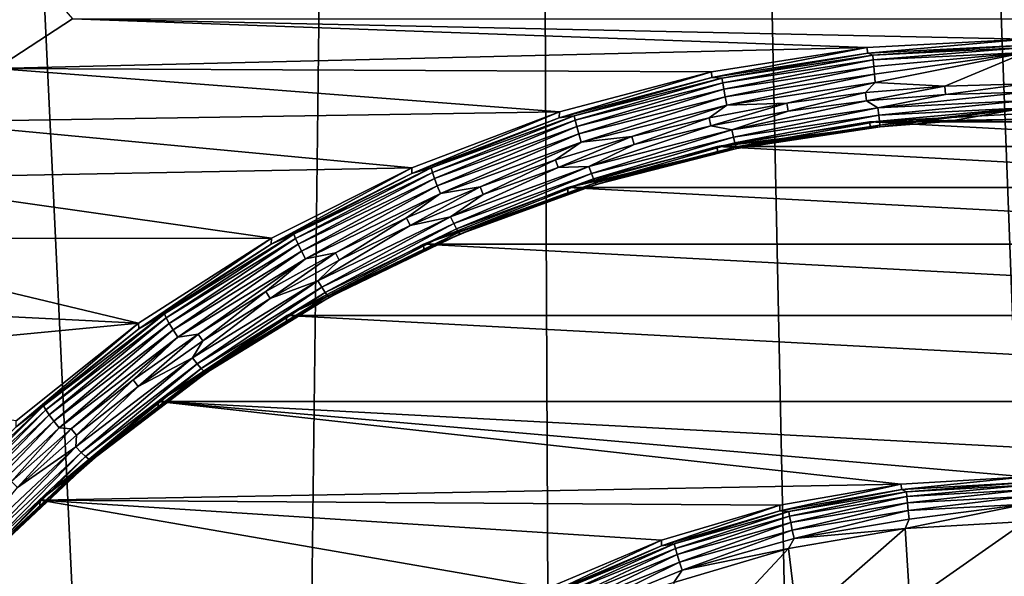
# Model space of a CAD drawing. Header units: metres. Extents: x -150 to 146, y -127 to 82.
# Tile 102 of 256: x -6 to -0.13, y -101.68 to -98.36. Entities that reach past the tile are written whole.
import ezdxf

# ---------------------------------------------------------------- set-up
doc = ezdxf.new("R2010")
doc.units = ezdxf.units.M
doc.layers.add('solid_ELLA_AP_WANNE_SW0001', color=7, linetype='CONTINUOUS')

msp = doc.modelspace()

# ---------------------------------------------------------------- linework, layer by layer
at = {"layer": 'solid_ELLA_AP_WANNE_SW0001'}
for points in [[(-4.56158, -125.847031, 10.967083), (-3.202313, -18.13368, 14.148131), (-9.597679, -18.242001, 14.008192)], [(-2.747187, -126.158188, 10.980032), (-3.202313, -18.13368, 14.148131), (-4.56158, -125.847031, 10.967083)], [(2.74772, -126.158119, 10.980029), (3.217331, -18.133785, 14.147997), (-3.202313, -18.13368, 14.148131)], [(-0.920594, -126.31337, 10.986633), (-3.202313, -18.13368, 14.148131), (-2.747187, -126.158188, 10.980032)], [(0.921139, -126.313347, 10.986632), (-3.202313, -18.13368, 14.148131), (-0.920594, -126.31337, 10.986633)], [(2.74772, -126.158119, 10.980029), (-3.202313, -18.13368, 14.148131), (0.921139, -126.313347, 10.986632)], [(-4.56158, -125.847031, 10.967083), (-9.597679, -18.242001, 14.008192), (-6.335864, -125.385757, 10.948422)], [(-5.685075, -98.359283, -16.379196), (-6.140267, -98.655014, -16.327051), (-6.574573, -97.332764, -15.827378)], [(-0.947085, -98.530762, -16.348961), (-6.140267, -98.655014, -16.327051), (-5.685075, -98.359283, -16.379196)], [(0, -98.48098, -16.357738), (-5.685075, -98.359283, -16.379196), (5.685083, -98.359291, -16.379194)], [(0, -98.48098, -16.357738), (-0.947085, -98.530762, -16.348961), (-5.685075, -98.359283, -16.379196)], [(-0.940756, -98.564262, -16.546139), (-0.947085, -98.530762, -16.348961), (0, -98.48098, -16.357738)], [(-0.940756, -98.564262, -16.546139), (0, -98.48098, -16.357738), (0, -98.515709, -16.554699)], [(-0.909825, -98.576851, -16.596481), (-0.940756, -98.564262, -16.546139), (0, -98.515709, -16.554699)], [(-0.909825, -98.576851, -16.596481), (0, -98.515709, -16.554699), (0, -98.53141, -16.604494)], [(-0.947085, -98.530762, -16.348961), (-1.8723, -98.674904, -16.323544), (-6.140267, -98.655014, -16.327051)], [(-1.871205, -98.709396, -16.520548), (-1.8723, -98.674904, -16.323544), (-0.947085, -98.530762, -16.348961)], [(-1.871205, -98.709396, -16.520548), (-0.947085, -98.530762, -16.348961), (-0.940756, -98.564262, -16.546139)], [(-1.810315, -98.712708, -16.572527), (-1.871205, -98.709396, -16.520548), (-0.940756, -98.564262, -16.546139)], [(-0.909825, -98.576851, -16.596481), (-1.810315, -98.712708, -16.572527), (-0.940756, -98.564262, -16.546139)], [(-1.806288, -98.740387, -16.616673), (-1.810315, -98.712708, -16.572527), (-0.909825, -98.576851, -16.596481)], [(-0.907801, -98.604836, -16.640574), (-1.806288, -98.740387, -16.616673), (-0.909825, -98.576851, -16.596481)], [(-0.907801, -98.604836, -16.640574), (-0.909825, -98.576851, -16.596481), (0, -98.53141, -16.604494)], [(-0.907801, -98.604836, -16.640574), (0, -98.53141, -16.604494), (0, -98.559494, -16.648567)], [(-0.904581, -98.643219, -16.675894), (-0.907801, -98.604836, -16.640574), (0, -98.559494, -16.648567)], [(-0.900384, -98.689384, -16.700033), (-0.904581, -98.643219, -16.675894), (0, -98.559494, -16.648567)], [(-0.895498, -98.740173, -16.711342), (-0.900384, -98.689384, -16.700033), (0, -98.559494, -16.648567)], [(-0.479926, -98.760757, -16.714577), (-0.895498, -98.740173, -16.711342), (0, -98.559494, -16.648567)], [(-0.479926, -98.760757, -16.714577), (0, -98.559494, -16.648567), (0, -98.747398, -16.716932)], [(-1.79988, -98.77829, -16.652079), (-1.806288, -98.740387, -16.616673), (-0.907801, -98.604836, -16.640574)], [(-0.904581, -98.643219, -16.675894), (-1.79988, -98.77829, -16.652079), (-0.907801, -98.604836, -16.640574)], [(-2.780224, -98.914993, -16.28121), (-6.580721, -98.973488, -16.270895), (-6.140267, -98.655014, -16.327051)], [(-1.8723, -98.674904, -16.323544), (-2.780224, -98.914993, -16.28121), (-6.140267, -98.655014, -16.327051)], [(-2.781153, -98.949509, -16.478209), (-2.780224, -98.914993, -16.28121), (-1.8723, -98.674904, -16.323544)], [(-2.781153, -98.949509, -16.478209), (-1.8723, -98.674904, -16.323544), (-1.871205, -98.709396, -16.520548)], [(-1.791529, -98.82383, -16.676327), (-1.79988, -98.77829, -16.652079), (-0.904581, -98.643219, -16.675894)], [(-0.900384, -98.689384, -16.700033), (-1.791529, -98.82383, -16.676327), (-0.904581, -98.643219, -16.675894)], [(-1.781806, -98.873886, -16.687763), (-1.791529, -98.82383, -16.676327), (-0.900384, -98.689384, -16.700033)], [(-0.895498, -98.740173, -16.711342), (-1.781806, -98.873886, -16.687763), (-0.900384, -98.689384, -16.700033)], [(-2.692228, -98.937576, -16.532875), (-2.781153, -98.949509, -16.478209), (-1.871205, -98.709396, -16.520548)], [(-1.810315, -98.712708, -16.572527), (-2.692228, -98.937576, -16.532875), (-1.871205, -98.709396, -16.520548)], [(-2.686239, -98.96476, -16.577108), (-2.692228, -98.937576, -16.532875), (-1.810315, -98.712708, -16.572527)], [(-1.806288, -98.740387, -16.616673), (-2.686239, -98.96476, -16.577108), (-1.810315, -98.712708, -16.572527)], [(-2.67671, -99.001869, -16.612656), (-2.686239, -98.96476, -16.577108), (-1.806288, -98.740387, -16.616673)], [(-1.79988, -98.77829, -16.652079), (-2.67671, -99.001869, -16.612656), (-1.806288, -98.740387, -16.616673)], [(-1.423668, -98.861595, -16.696796), (-1.781806, -98.873886, -16.687763), (-0.895498, -98.740173, -16.711342)], [(-0.954482, -98.79882, -16.707865), (-1.423668, -98.861595, -16.696796), (-0.895498, -98.740173, -16.711342)], [(-0.479926, -98.760757, -16.714577), (-0.954482, -98.79882, -16.707865), (-0.895498, -98.740173, -16.711342)], [(-0.47718, -98.809914, -16.705908), (-0.479926, -98.760757, -16.714577), (0, -98.747398, -16.716932)], [(-0.47718, -98.809914, -16.705908), (0, -98.747398, -16.716932), (0, -98.796638, -16.70825)], [(-2.664291, -99.046371, -16.637087), (-2.67671, -99.001869, -16.612656), (-1.79988, -98.77829, -16.652079)], [(-1.791529, -98.82383, -16.676327), (-2.664291, -99.046371, -16.637087), (-1.79988, -98.77829, -16.652079)], [(-1.415531, -98.910172, -16.688231), (-1.423668, -98.861595, -16.696796), (-0.954482, -98.79882, -16.707865)], [(-0.949024, -98.847763, -16.699236), (-1.415531, -98.910172, -16.688231), (-0.954482, -98.79882, -16.707865)], [(-0.949024, -98.847763, -16.699236), (-0.954482, -98.79882, -16.707865), (-0.479926, -98.760757, -16.714577)], [(-0.47718, -98.809914, -16.705908), (-0.949024, -98.847763, -16.699236), (-0.479926, -98.760757, -16.714577)], [(-0.879986, -98.890388, -16.684799), (-0.949024, -98.847763, -16.699236), (-0.47718, -98.809914, -16.705908)], [(-0.879986, -98.890388, -16.684799), (-0.47718, -98.809914, -16.705908), (0, -98.796638, -16.70825)], [(-0.879986, -98.890388, -16.684799), (0, -98.796638, -16.70825), (0, -98.846436, -16.692549)], [(-2.649831, -99.095222, -16.648737), (-2.664291, -99.046371, -16.637087), (-1.791529, -98.82383, -16.676327)], [(-1.781806, -98.873886, -16.687763), (-2.649831, -99.095222, -16.648737), (-1.791529, -98.82383, -16.676327)], [(-1.423668, -98.861595, -16.696796), (-1.887484, -98.949074, -16.681372), (-1.781806, -98.873886, -16.687763)], [(-1.876703, -98.997154, -16.672894), (-1.887484, -98.949074, -16.681372), (-1.423668, -98.861595, -16.696796)], [(-1.415531, -98.910172, -16.688231), (-1.876703, -98.997154, -16.672894), (-1.423668, -98.861595, -16.696796)], [(-1.750942, -99.021782, -16.661631), (-1.415531, -98.910172, -16.688231), (-0.949024, -98.847763, -16.699236)], [(-0.879986, -98.890388, -16.684799), (-1.750942, -99.021782, -16.661631), (-0.949024, -98.847763, -16.699236)], [(-0.875101, -98.934219, -16.656757), (-0.879986, -98.890388, -16.684799), (0, -98.846436, -16.692549)], [(-0.875101, -98.934219, -16.656757), (0, -98.846436, -16.692549), (0, -98.890511, -16.664463)], [(-2.780224, -98.914993, -16.28121), (-3.661897, -99.247932, -16.222506), (-6.580721, -98.973488, -16.270895)], [(-3.66063, -99.281982, -16.419586), (-3.661897, -99.247932, -16.222506), (-2.780224, -98.914993, -16.28121)], [(-3.66063, -99.281982, -16.419586), (-2.780224, -98.914993, -16.28121), (-2.781153, -98.949509, -16.478209)], [(-2.347615, -99.061813, -16.661493), (-2.649831, -99.095222, -16.648737), (-1.781806, -98.873886, -16.687763)], [(-1.887484, -98.949074, -16.681372), (-2.347615, -99.061813, -16.661493), (-1.781806, -98.873886, -16.687763)], [(-1.750942, -99.021782, -16.661631), (-1.876703, -98.997154, -16.672894), (-1.415531, -98.910172, -16.688231)], [(-1.741223, -99.064888, -16.633717), (-1.750942, -99.021782, -16.661631), (-0.879986, -98.890388, -16.684799)], [(-0.875101, -98.934219, -16.656757), (-1.741223, -99.064888, -16.633717), (-0.879986, -98.890388, -16.684799)], [(0, -98.924141, -16.279596), (-0.930385, -98.974663, -16.270689), (0, -98.95887, -16.476559)], [(0.930385, -98.974663, -16.270689), (-0.930385, -98.974663, -16.270689), (0, -98.924141, -16.279596)], [(-0.870908, -98.969299, -16.618248), (-0.875101, -98.934219, -16.656757), (0, -98.890511, -16.664463)], [(-0.867692, -98.99324, -16.571903), (-0.870908, -98.969299, -16.618248), (0, -98.890511, -16.664463)], [(-0.865673, -99.004402, -16.520887), (-0.867692, -98.99324, -16.571903), (0, -98.890511, -16.664463)], [(-0.462888, -98.971222, -16.47438), (-0.865673, -99.004402, -16.520887), (0, -98.890511, -16.664463)], [(-0.462888, -98.971222, -16.47438), (0, -98.890511, -16.664463), (0, -98.95887, -16.476559)], [(-3.661897, -99.247932, -16.222506), (-7.003088, -99.312317, -16.211151), (-6.580721, -98.973488, -16.270895)], [(-3.546515, -99.249168, -16.477934), (-3.66063, -99.281982, -16.419586), (-2.781153, -98.949509, -16.478209)], [(-2.692228, -98.937576, -16.532875), (-3.546515, -99.249168, -16.477934), (-2.781153, -98.949509, -16.478209)], [(-3.538626, -99.275658, -16.522289), (-3.546515, -99.249168, -16.477934), (-2.692228, -98.937576, -16.532875)], [(-2.686239, -98.96476, -16.577108), (-3.538626, -99.275658, -16.522289), (-2.692228, -98.937576, -16.532875)], [(-3.526073, -99.311661, -16.558031), (-3.538626, -99.275658, -16.522289), (-2.686239, -98.96476, -16.577108)], [(-2.67671, -99.001869, -16.612656), (-3.526073, -99.311661, -16.558031), (-2.686239, -98.96476, -16.577108)], [(-2.334213, -99.109245, -16.653128), (-2.347615, -99.061813, -16.661493), (-1.887484, -98.949074, -16.681372)], [(-1.876703, -98.997154, -16.672894), (-2.334213, -99.109245, -16.653128), (-1.887484, -98.949074, -16.681372)], [(-0.930385, -98.974663, -16.270689), (-1.838537, -99.121124, -16.244864), (-0.924418, -99.008232, -16.467855)], [(1.838537, -99.121124, -16.244864), (-1.838537, -99.121124, -16.244864), (-0.930385, -98.974663, -16.270689)], [(-1.732879, -99.099342, -16.595318), (-1.741223, -99.064888, -16.633717), (-0.875101, -98.934219, -16.656757)], [(-0.870908, -98.969299, -16.618248), (-1.732879, -99.099342, -16.595318), (-0.875101, -98.934219, -16.656757)], [(-1.72648, -99.122803, -16.549057), (-1.732879, -99.099342, -16.595318), (-0.870908, -98.969299, -16.618248)], [(-0.867692, -98.99324, -16.571903), (-1.72648, -99.122803, -16.549057), (-0.870908, -98.969299, -16.618248)], [(-0.930385, -98.974663, -16.270689), (-0.462888, -98.971222, -16.47438), (0, -98.95887, -16.476559)], [(-0.930385, -98.974663, -16.270689), (-0.924418, -99.008232, -16.467855), (-0.462888, -98.971222, -16.47438)], [(0.930385, -98.974663, -16.270689), (1.838537, -99.121124, -16.244864), (-0.930385, -98.974663, -16.270689)], [(-0.462888, -98.971222, -16.47438), (-0.924418, -99.008232, -16.467855), (-0.865673, -99.004402, -16.520887)], [(-3.509713, -99.354721, -16.582716), (-3.526073, -99.311661, -16.558031), (-2.67671, -99.001869, -16.612656)], [(-2.664291, -99.046371, -16.637087), (-3.509713, -99.354721, -16.582716), (-2.67671, -99.001869, -16.612656)], [(-3.490665, -99.401901, -16.59466), (-3.509713, -99.354721, -16.582716), (-2.664291, -99.046371, -16.637087)], [(-2.649831, -99.095222, -16.648737), (-3.490665, -99.401901, -16.59466), (-2.664291, -99.046371, -16.637087)], [(-2.603931, -99.239281, -16.62328), (-2.334213, -99.109245, -16.653128), (-1.876703, -98.997154, -16.672894)], [(-1.750942, -99.021782, -16.661631), (-2.603931, -99.239281, -16.62328), (-1.876703, -98.997154, -16.672894)], [(-2.589478, -99.281174, -16.595577), (-2.603931, -99.239281, -16.62328), (-1.750942, -99.021782, -16.661631)], [(-1.741223, -99.064888, -16.633717), (-2.589478, -99.281174, -16.595577), (-1.750942, -99.021782, -16.661631)], [(-1.838537, -99.121124, -16.244864), (-1.383236, -99.069794, -16.456999), (-0.924418, -99.008232, -16.467855)], [(-1.722463, -99.133667, -16.498095), (-1.72648, -99.122803, -16.549057), (-0.867692, -98.99324, -16.571903)], [(-0.865673, -99.004402, -16.520887), (-1.722463, -99.133667, -16.498095), (-0.867692, -98.99324, -16.571903)], [(-1.383236, -99.069794, -16.456999), (-1.722463, -99.133667, -16.498095), (-0.865673, -99.004402, -16.520887)], [(-0.924418, -99.008232, -16.467855), (-1.383236, -99.069794, -16.456999), (-0.865673, -99.004402, -16.520887)], [(-3.254037, -99.362144, -16.608536), (-3.490665, -99.401901, -16.59466), (-2.649831, -99.095222, -16.648737)], [(-2.804508, -99.199944, -16.637136), (-3.254037, -99.362144, -16.608536), (-2.649831, -99.095222, -16.648737)], [(-2.347615, -99.061813, -16.661493), (-2.804508, -99.199944, -16.637136), (-2.649831, -99.095222, -16.648737)], [(-2.788509, -99.246597, -16.62891), (-2.804508, -99.199944, -16.637136), (-2.347615, -99.061813, -16.661493)], [(-2.334213, -99.109245, -16.653128), (-2.788509, -99.246597, -16.62891), (-2.347615, -99.061813, -16.661493)], [(-2.577069, -99.314598, -16.557362), (-2.589478, -99.281174, -16.595577), (-1.741223, -99.064888, -16.633717)], [(-1.732879, -99.099342, -16.595318), (-2.577069, -99.314598, -16.557362), (-1.741223, -99.064888, -16.633717)], [(-2.567553, -99.337265, -16.511242), (-2.577069, -99.314598, -16.557362), (-1.732879, -99.099342, -16.595318)], [(-1.72648, -99.122803, -16.549057), (-2.567553, -99.337265, -16.511242), (-1.732879, -99.099342, -16.595318)], [(-1.838537, -99.121124, -16.244864), (-1.837997, -99.155731, -16.441847), (-1.383236, -99.069794, -16.456999)], [(-1.383236, -99.069794, -16.456999), (-1.837997, -99.155731, -16.441847), (-1.722463, -99.133667, -16.498095)], [(-2.603931, -99.239281, -16.62328), (-2.788509, -99.246597, -16.62891), (-2.334213, -99.109245, -16.653128)], [(-1.838537, -99.121124, -16.244864), (-2.729478, -99.365242, -16.201818), (-1.837997, -99.155731, -16.441847)], [(2.729478, -99.365242, -16.201818), (-2.729478, -99.365242, -16.201818), (-1.838537, -99.121124, -16.244864)], [(-2.729478, -99.365242, -16.201818), (-2.287367, -99.265785, -16.422441), (-1.837997, -99.155731, -16.441847)], [(-2.561579, -99.347626, -16.460367), (-2.567553, -99.337265, -16.511242), (-1.72648, -99.122803, -16.549057)], [(-1.722463, -99.133667, -16.498095), (-2.561579, -99.347626, -16.460367), (-1.72648, -99.122803, -16.549057)], [(-2.287367, -99.265785, -16.422441), (-2.561579, -99.347626, -16.460367), (-1.722463, -99.133667, -16.498095)], [(-1.837997, -99.155731, -16.441847), (-2.287367, -99.265785, -16.422441), (-1.722463, -99.133667, -16.498095)], [(1.838537, -99.121124, -16.244864), (2.729478, -99.365242, -16.201818), (-1.838537, -99.121124, -16.244864)], [(-3.235485, -99.407867, -16.600473), (-3.254037, -99.362144, -16.608536), (-2.804508, -99.199944, -16.637136)], [(-2.788509, -99.246597, -16.62891), (-3.235485, -99.407867, -16.600473), (-2.804508, -99.199944, -16.637136)], [(-3.661897, -99.247932, -16.222506), (-4.498698, -99.668175, -16.148405), (-7.003088, -99.312317, -16.211151)], [(-4.5, -99.703163, -16.34532), (-4.498698, -99.668175, -16.148405), (-3.661897, -99.247932, -16.222506)], [(-4.5, -99.703163, -16.34532), (-3.661897, -99.247932, -16.222506), (-3.66063, -99.281982, -16.419586)], [(-4.36441, -99.644264, -16.408268), (-4.5, -99.703163, -16.34532), (-3.66063, -99.281982, -16.419586)], [(-3.546515, -99.249168, -16.477934), (-4.36441, -99.644264, -16.408268), (-3.66063, -99.281982, -16.419586)], [(-4.354702, -99.669876, -16.452778), (-4.36441, -99.644264, -16.408268), (-3.546515, -99.249168, -16.477934)], [(-3.538626, -99.275658, -16.522289), (-4.354702, -99.669876, -16.452778), (-3.546515, -99.249168, -16.477934)], [(-4.339253, -99.704483, -16.488766), (-4.354702, -99.669876, -16.452778), (-3.538626, -99.275658, -16.522289)], [(-3.526073, -99.311661, -16.558031), (-4.339253, -99.704483, -16.488766), (-3.538626, -99.275658, -16.522289)], [(-2.603931, -99.239281, -16.62328), (-3.4302, -99.540649, -16.570141), (-2.788509, -99.246597, -16.62891)], [(-3.41116, -99.580872, -16.542734), (-3.4302, -99.540649, -16.570141), (-2.603931, -99.239281, -16.62328)], [(-3.4302, -99.540649, -16.570141), (-3.235485, -99.407867, -16.600473), (-2.788509, -99.246597, -16.62891)], [(-2.589478, -99.281174, -16.595577), (-3.41116, -99.580872, -16.542734), (-2.603931, -99.239281, -16.62328)], [(-3.394814, -99.612854, -16.504772), (-3.41116, -99.580872, -16.542734), (-2.589478, -99.281174, -16.595577)], [(-2.577069, -99.314598, -16.557362), (-3.394814, -99.612854, -16.504772), (-2.589478, -99.281174, -16.595577)], [(-2.287367, -99.265785, -16.422441), (-2.730028, -99.399643, -16.39884), (-2.561579, -99.347626, -16.460367)], [(-2.729478, -99.365242, -16.201818), (-2.730028, -99.399643, -16.39884), (-2.287367, -99.265785, -16.422441)], [(-4.498698, -99.668175, -16.148405), (-7.405241, -99.670158, -16.148054), (-7.003088, -99.312317, -16.211151)], [(-4.319121, -99.745728, -16.513771), (-4.339253, -99.704483, -16.488766), (-3.526073, -99.311661, -16.558031)], [(-3.509713, -99.354721, -16.582716), (-4.319121, -99.745728, -16.513771), (-3.526073, -99.311661, -16.558031)], [(-3.382278, -99.634422, -16.458845), (-3.394814, -99.612854, -16.504772), (-2.577069, -99.314598, -16.557362)], [(-2.567553, -99.337265, -16.511242), (-3.382278, -99.634422, -16.458845), (-2.577069, -99.314598, -16.557362)], [(-3.374409, -99.644096, -16.408092), (-3.382278, -99.634422, -16.458845), (-2.567553, -99.337265, -16.511242)], [(-2.561579, -99.347626, -16.460367), (-3.374409, -99.644096, -16.408092), (-2.567553, -99.337265, -16.511242)], [(-4.29568, -99.790779, -16.526091), (-4.319121, -99.745728, -16.513771), (-3.509713, -99.354721, -16.582716)], [(-3.490665, -99.401901, -16.59466), (-4.29568, -99.790779, -16.526091), (-3.509713, -99.354721, -16.582716)], [(-4.117022, -99.754517, -16.539351), (-4.29568, -99.790779, -16.526091), (-3.490665, -99.401901, -16.59466)], [(-3.692017, -99.547058, -16.575932), (-4.117022, -99.754517, -16.539351), (-3.490665, -99.401901, -16.59466)], [(-3.254037, -99.362144, -16.608536), (-3.692017, -99.547058, -16.575932), (-3.490665, -99.401901, -16.59466)], [(-3.670977, -99.591721, -16.568054), (-3.692017, -99.547058, -16.575932), (-3.254037, -99.362144, -16.608536)], [(-3.235485, -99.407867, -16.600473), (-3.670977, -99.591721, -16.568054), (-3.254037, -99.362144, -16.608536)], [(-2.729478, -99.365242, -16.201818), (-3.590846, -99.702766, -16.142303), (-2.730028, -99.399643, -16.39884)], [(3.590846, -99.702766, -16.142303), (-3.590846, -99.702766, -16.142303), (-2.729478, -99.365242, -16.201818)], [(-3.590846, -99.702766, -16.142303), (-3.164681, -99.5569, -16.371111), (-2.730028, -99.399643, -16.39884)], [(-3.164681, -99.5569, -16.371111), (-3.374409, -99.644096, -16.408092), (-2.561579, -99.347626, -16.460367)], [(-2.730028, -99.399643, -16.39884), (-3.164681, -99.5569, -16.371111), (-2.561579, -99.347626, -16.460367)], [(2.729478, -99.365242, -16.201818), (3.590846, -99.702766, -16.142303), (-2.729478, -99.365242, -16.201818)], [(-3.4302, -99.540649, -16.570141), (-3.670977, -99.591721, -16.568054), (-3.235485, -99.407867, -16.600473)], [(-3.4302, -99.540649, -16.570141), (-4.221271, -99.922791, -16.502758), (-3.670977, -99.591721, -16.568054)], [(-4.19784, -99.960892, -16.475725), (-4.221271, -99.922791, -16.502758), (-3.4302, -99.540649, -16.570141)], [(-3.41116, -99.580872, -16.542734), (-4.19784, -99.960892, -16.475725), (-3.4302, -99.540649, -16.570141)], [(-4.093568, -99.798004, -16.531681), (-4.117022, -99.754517, -16.539351), (-3.692017, -99.547058, -16.575932)], [(-3.670977, -99.591721, -16.568054), (-4.093568, -99.798004, -16.531681), (-3.692017, -99.547058, -16.575932)], [(-3.590846, -99.702766, -16.142303), (-3.590052, -99.737099, -16.339336), (-3.164681, -99.5569, -16.371111)], [(-3.164681, -99.5569, -16.371111), (-3.590052, -99.737099, -16.339336), (-3.374409, -99.644096, -16.408092)], [(-4.221271, -99.922791, -16.502758), (-4.093568, -99.798004, -16.531681), (-3.670977, -99.591721, -16.568054)], [(-4.177724, -99.991058, -16.438084), (-4.19784, -99.960892, -16.475725), (-3.41116, -99.580872, -16.542734)], [(-3.394814, -99.612854, -16.504772), (-4.177724, -99.991058, -16.438084), (-3.41116, -99.580872, -16.542734)], [(-4.162297, -100.011223, -16.392405), (-4.177724, -99.991058, -16.438084), (-3.394814, -99.612854, -16.504772)], [(-3.382278, -99.634422, -16.458845), (-4.162297, -100.011223, -16.392405), (-3.394814, -99.612854, -16.504772)], [(-4.152613, -100.02002, -16.341806), (-4.162297, -100.011223, -16.392405), (-3.382278, -99.634422, -16.458845)], [(-3.374409, -99.644096, -16.408092), (-4.152613, -100.02002, -16.341806), (-3.382278, -99.634422, -16.458845)], [(-5.291258, -100.174835, -16.059067), (-7.790471, -100.049904, -16.081095), (-7.405241, -99.670158, -16.148054)], [(-4.498698, -99.668175, -16.148405), (-5.291258, -100.174835, -16.059067), (-7.405241, -99.670158, -16.148054)], [(-5.290067, -100.208443, -16.256226), (-5.291258, -100.174835, -16.059067), (-4.498698, -99.668175, -16.148405)], [(-5.290067, -100.208443, -16.256226), (-4.498698, -99.668175, -16.148405), (-4.5, -99.703163, -16.34532)], [(-4.36441, -99.644264, -16.408268), (-5.137521, -100.118828, -16.324589), (-4.5, -99.703163, -16.34532)], [(-5.126092, -100.143387, -16.369286), (-5.137521, -100.118828, -16.324589), (-4.36441, -99.644264, -16.408268)], [(-4.354702, -99.669876, -16.452778), (-5.126092, -100.143387, -16.369286), (-4.36441, -99.644264, -16.408268)], [(-5.107907, -100.176308, -16.405569), (-5.126092, -100.143387, -16.369286), (-4.354702, -99.669876, -16.452778)], [(-4.339253, -99.704483, -16.488766), (-5.107907, -100.176308, -16.405569), (-4.354702, -99.669876, -16.452778)], [(-4.004892, -99.939713, -16.30361), (-4.152613, -100.02002, -16.341806), (-3.374409, -99.644096, -16.408092)], [(-3.590052, -99.737099, -16.339336), (-4.004892, -99.939713, -16.30361), (-3.374409, -99.644096, -16.408092)], [(-5.137521, -100.118828, -16.324589), (-5.290067, -100.208443, -16.256226), (-4.5, -99.703163, -16.34532)], [(-5.084209, -100.215363, -16.430962), (-5.107907, -100.176308, -16.405569), (-4.339253, -99.704483, -16.488766)], [(-4.319121, -99.745728, -16.513771), (-5.084209, -100.215363, -16.430962), (-4.339253, -99.704483, -16.488766)], [(-5.056616, -100.257874, -16.443731), (-5.084209, -100.215363, -16.430962), (-4.319121, -99.745728, -16.513771)], [(-4.29568, -99.790779, -16.526091), (-5.056616, -100.257874, -16.443731), (-4.319121, -99.745728, -16.513771)], [(-4.117022, -99.754517, -16.539351), (-4.532805, -99.986084, -16.49852), (-4.29568, -99.790779, -16.526091)], [(-4.506989, -100.028244, -16.491085), (-4.532805, -99.986084, -16.49852), (-4.117022, -99.754517, -16.539351)], [(-4.093568, -99.798004, -16.531681), (-4.506989, -100.028244, -16.491085), (-4.117022, -99.754517, -16.539351)], [(-3.590846, -99.702766, -16.142303), (-4.40716, -100.129478, -16.067062), (-3.590052, -99.737099, -16.339336)], [(4.40716, -100.129478, -16.067062), (-4.40716, -100.129478, -16.067062), (-3.590846, -99.702766, -16.142303)], [(-4.40716, -100.129478, -16.067062), (-4.004892, -99.939713, -16.30361), (-3.590052, -99.737099, -16.339336)], [(3.590846, -99.702766, -16.142303), (4.40716, -100.129478, -16.067062), (-3.590846, -99.702766, -16.142303)], [(-4.936256, -100.239754, -16.453791), (-5.056616, -100.257874, -16.443731), (-4.29568, -99.790779, -16.526091)], [(-4.532805, -99.986084, -16.49852), (-4.936256, -100.239754, -16.453791), (-4.29568, -99.790779, -16.526091)], [(-4.221271, -99.922791, -16.502758), (-4.506989, -100.028244, -16.491085), (-4.093568, -99.798004, -16.531681)], [(-4.221271, -99.922791, -16.502758), (-4.969026, -100.38179, -16.421825), (-4.506989, -100.028244, -16.491085)], [(-4.941444, -100.417343, -16.395241), (-4.969026, -100.38179, -16.421825), (-4.221271, -99.922791, -16.502758)], [(-4.19784, -99.960892, -16.475725), (-4.941444, -100.417343, -16.395241), (-4.221271, -99.922791, -16.502758)], [(-4.917765, -100.44532, -16.357985), (-4.941444, -100.417343, -16.395241), (-4.19784, -99.960892, -16.475725)], [(-4.908149, -100.280472, -16.446609), (-4.936256, -100.239754, -16.453791), (-4.532805, -99.986084, -16.49852)], [(-4.177724, -99.991058, -16.438084), (-4.917765, -100.44532, -16.357985), (-4.19784, -99.960892, -16.475725)], [(-4.506989, -100.028244, -16.491085), (-4.908149, -100.280472, -16.446609), (-4.532805, -99.986084, -16.49852)], [(-4.004892, -99.939713, -16.30361), (-4.407986, -100.164154, -16.264034), (-4.152613, -100.02002, -16.341806)], [(-4.40716, -100.129478, -16.067062), (-4.407986, -100.164154, -16.264034), (-4.004892, -99.939713, -16.30361)], [(-4.969026, -100.38179, -16.421825), (-4.908149, -100.280472, -16.446609), (-4.506989, -100.028244, -16.491085)], [(-4.899605, -100.463814, -16.312601), (-4.917765, -100.44532, -16.357985), (-4.177724, -99.991058, -16.438084)], [(-4.162297, -100.011223, -16.392405), (-4.899605, -100.463814, -16.312601), (-4.177724, -99.991058, -16.438084)], [(-4.888206, -100.47155, -16.262188), (-4.899605, -100.463814, -16.312601), (-4.162297, -100.011223, -16.392405)], [(-4.152613, -100.02002, -16.341806), (-4.888206, -100.47155, -16.262188), (-4.162297, -100.011223, -16.392405)], [(-4.79815, -100.409752, -16.22073), (-4.888206, -100.47155, -16.262188), (-4.152613, -100.02002, -16.341806)], [(-4.407986, -100.164154, -16.264034), (-4.79815, -100.409752, -16.22073), (-4.152613, -100.02002, -16.341806)], [(-5.291258, -100.174835, -16.059067), (-8.156879, -100.449318, -16.010668), (-7.790471, -100.049904, -16.081095)], [(-5.137521, -100.118828, -16.324589), (-5.857913, -100.667984, -16.227758), (-5.290067, -100.208443, -16.256226)], [(-5.844882, -100.691315, -16.272671), (-5.857913, -100.667984, -16.227758), (-5.137521, -100.118828, -16.324589)], [(-5.126092, -100.143387, -16.369286), (-5.844882, -100.691315, -16.272671), (-5.137521, -100.118828, -16.324589)], [(-5.824148, -100.722298, -16.309298), (-5.844882, -100.691315, -16.272671), (-5.126092, -100.143387, -16.369286)], [(-5.107907, -100.176308, -16.405569), (-5.824148, -100.722298, -16.309298), (-5.126092, -100.143387, -16.369286)], [(-4.40716, -100.129478, -16.067062), (-5.175141, -100.641823, -15.976724), (-4.407986, -100.164154, -16.264034)], [(5.175141, -100.641823, -15.976724), (-5.175141, -100.641823, -15.976724), (-4.40716, -100.129478, -16.067062)], [(-5.175141, -100.641823, -15.976724), (-4.79815, -100.409752, -16.22073), (-4.407986, -100.164154, -16.264034)], [(4.40716, -100.129478, -16.067062), (5.175141, -100.641823, -15.976724), (-4.40716, -100.129478, -16.067062)], [(-5.291258, -100.174835, -16.059067), (-6.020804, -100.756775, -15.956454), (-8.156879, -100.449318, -16.010668)], [(-6.022175, -100.79229, -16.153278), (-6.020804, -100.756775, -15.956454), (-5.291258, -100.174835, -16.059067)], [(-6.022175, -100.79229, -16.153278), (-5.291258, -100.174835, -16.059067), (-5.290067, -100.208443, -16.256226)], [(-5.857913, -100.667984, -16.227758), (-6.022175, -100.79229, -16.153278), (-5.290067, -100.208443, -16.256226)], [(-5.797126, -100.75882, -16.335136), (-5.824148, -100.722298, -16.309298), (-5.107907, -100.176308, -16.405569)], [(-5.084209, -100.215363, -16.430962), (-5.797126, -100.75882, -16.335136), (-5.107907, -100.176308, -16.405569)], [(-5.765664, -100.798378, -16.348425), (-5.797126, -100.75882, -16.335136), (-5.084209, -100.215363, -16.430962)], [(-5.056616, -100.257874, -16.443731), (-5.765664, -100.798378, -16.348425), (-5.084209, -100.215363, -16.430962)], [(-5.693474, -100.805779, -16.353985), (-5.765664, -100.798378, -16.348425), (-5.056616, -100.257874, -16.443731)], [(-5.323833, -100.513336, -16.40555), (-5.693474, -100.805779, -16.353985), (-5.056616, -100.257874, -16.443731)], [(-4.936256, -100.239754, -16.453791), (-5.323833, -100.513336, -16.40555), (-5.056616, -100.257874, -16.443731)], [(-5.293525, -100.552505, -16.398643), (-5.323833, -100.513336, -16.40555), (-4.936256, -100.239754, -16.453791)], [(-4.908149, -100.280472, -16.446609), (-5.293525, -100.552505, -16.398643), (-4.936256, -100.239754, -16.453791)], [(-4.969026, -100.38179, -16.421825), (-5.293525, -100.552505, -16.398643), (-4.908149, -100.280472, -16.446609)], [(-4.969026, -100.38179, -16.421825), (-5.665792, -100.912933, -16.328169), (-5.293525, -100.552505, -16.398643)], [(-5.634343, -100.945541, -16.302107), (-5.665792, -100.912933, -16.328169), (-4.969026, -100.38179, -16.421825)], [(-4.941444, -100.417343, -16.395241), (-5.634343, -100.945541, -16.302107), (-4.969026, -100.38179, -16.421825)], [(-5.607343, -100.970985, -16.265297), (-5.634343, -100.945541, -16.302107), (-4.941444, -100.417343, -16.395241)], [(-4.917765, -100.44532, -16.357985), (-5.607343, -100.970985, -16.265297), (-4.941444, -100.417343, -16.395241)], [(-5.586637, -100.987534, -16.220255), (-5.607343, -100.970985, -16.265297), (-4.917765, -100.44532, -16.357985)], [(-4.899605, -100.463814, -16.312601), (-5.586637, -100.987534, -16.220255), (-4.917765, -100.44532, -16.357985)], [(-5.175141, -100.641823, -15.976724), (-5.17424, -100.675789, -16.173819), (-4.79815, -100.409752, -16.22073)], [(-4.79815, -100.409752, -16.22073), (-5.17424, -100.675789, -16.173819), (-4.888206, -100.47155, -16.262188)], [(-5.661069, -100.843277, -16.347372), (-5.693474, -100.805779, -16.353985), (-5.323833, -100.513336, -16.40555)], [(-5.293525, -100.552505, -16.398643), (-5.661069, -100.843277, -16.347372), (-5.323833, -100.513336, -16.40555)], [(-5.573638, -100.994057, -16.170057), (-5.586637, -100.987534, -16.220255), (-4.899605, -100.463814, -16.312601)], [(-4.888206, -100.47155, -16.262188), (-5.573638, -100.994057, -16.170057), (-4.899605, -100.463814, -16.312601)], [(-5.535153, -100.961494, -16.123442), (-5.573638, -100.994057, -16.170057), (-4.888206, -100.47155, -16.262188)], [(-5.17424, -100.675789, -16.173819), (-5.535153, -100.961494, -16.123442), (-4.888206, -100.47155, -16.262188)], [(-5.665792, -100.912933, -16.328169), (-5.661069, -100.843277, -16.347372), (-5.293525, -100.552505, -16.398643)], [(-5.857913, -100.667984, -16.227758), (-6.518196, -101.286095, -16.118769), (-6.022175, -100.79229, -16.153278)], [(-6.503695, -101.308052, -16.163923), (-6.518196, -101.286095, -16.118769), (-5.857913, -100.667984, -16.227758)], [(-5.844882, -100.691315, -16.272671), (-6.503695, -101.308052, -16.163923), (-5.857913, -100.667984, -16.227758)], [(-6.480624, -101.336845, -16.200935), (-6.503695, -101.308052, -16.163923), (-5.844882, -100.691315, -16.272671)], [(-5.824148, -100.722298, -16.309298), (-6.480624, -101.336845, -16.200935), (-5.844882, -100.691315, -16.272671)], [(-5.175141, -100.641823, -15.976724), (-5.878854, -101.230988, -15.872837), (-5.17424, -100.675789, -16.173819)], [(-0.74271, -101.134163, -15.88991), (-5.878854, -101.230988, -15.872837), (-5.175141, -100.641823, -15.976724)], [(-5.878854, -101.230988, -15.872837), (-5.535153, -100.961494, -16.123442), (-5.17424, -100.675789, -16.173819)], [(-0.74271, -101.134163, -15.88991), (-5.175141, -100.641823, -15.976724), (0, -101.090721, -15.897571)], [(5.878854, -101.230988, -15.872837), (0, -101.090721, -15.897571), (-5.175141, -100.641823, -15.976724)], [(5.175141, -100.641823, -15.976724), (5.878854, -101.230988, -15.872837), (-5.175141, -100.641823, -15.976724)], [(-6.450557, -101.370514, -16.227278), (-6.480624, -101.336845, -16.200935), (-5.824148, -100.722298, -16.309298)], [(-5.797126, -100.75882, -16.335136), (-6.450557, -101.370514, -16.227278), (-5.824148, -100.722298, -16.309298)], [(-6.415548, -101.406754, -16.241152), (-6.450557, -101.370514, -16.227278), (-5.797126, -100.75882, -16.335136)], [(-5.765664, -100.798378, -16.348425), (-6.415548, -101.406754, -16.241152), (-5.797126, -100.75882, -16.335136)], [(-6.048641, -101.119728, -16.298626), (-6.415548, -101.406754, -16.241152), (-5.765664, -100.798378, -16.348425)], [(-5.693474, -100.805779, -16.353985), (-6.048641, -101.119728, -16.298626), (-5.765664, -100.798378, -16.348425)], [(-6.014222, -101.155441, -16.29233), (-6.048641, -101.119728, -16.298626), (-5.693474, -100.805779, -16.353985)], [(-5.661069, -100.843277, -16.347372), (-6.014222, -101.155441, -16.29233), (-5.693474, -100.805779, -16.353985)], [(-5.665792, -100.912933, -16.328169), (-6.014222, -101.155441, -16.29233), (-5.661069, -100.843277, -16.347372)], [(-5.665792, -100.912933, -16.328169), (-6.304419, -101.510773, -16.222755), (-6.014222, -101.155441, -16.29233)], [(-6.269425, -101.540062, -16.197275), (-6.304419, -101.510773, -16.222755), (-5.665792, -100.912933, -16.328169)], [(-5.634343, -100.945541, -16.302107), (-6.269425, -101.540062, -16.197275), (-5.665792, -100.912933, -16.328169)], [(-6.239382, -101.562653, -16.160969), (-6.269425, -101.540062, -16.197275), (-5.634343, -100.945541, -16.302107)], [(-5.607343, -100.970985, -16.265297), (-6.239382, -101.562653, -16.160969), (-5.634343, -100.945541, -16.302107)], [(-6.216342, -101.577019, -16.116312), (-6.239382, -101.562653, -16.160969), (-5.607343, -100.970985, -16.265297)], [(-5.586637, -100.987534, -16.220255), (-6.216342, -101.577019, -16.116312), (-5.607343, -100.970985, -16.265297)], [(-6.201879, -101.582169, -16.066357), (-6.216342, -101.577019, -16.116312), (-5.586637, -100.987534, -16.220255)], [(-5.573638, -100.994057, -16.170057), (-6.201879, -101.582169, -16.066357), (-5.586637, -100.987534, -16.220255)], [(-5.535153, -100.961494, -16.123442), (-5.87983, -101.266022, -16.069746), (-5.573638, -100.994057, -16.170057)], [(-5.878854, -101.230988, -15.872837), (-5.87983, -101.266022, -16.069746), (-5.535153, -100.961494, -16.123442)], [(-5.87983, -101.266022, -16.069746), (-6.201879, -101.582169, -16.066357), (-5.573638, -100.994057, -16.170057)], [(-0.74271, -101.134163, -15.88991), (0, -101.090721, -15.897571), (-0.73719, -101.167732, -16.087076)], [(0, -101.090721, -15.897571), (0, -101.12545, -16.094532), (-0.73719, -101.167732, -16.087076)], [(-1.464946, -101.259415, -15.867826), (-5.878854, -101.230988, -15.872837), (-0.74271, -101.134163, -15.88991)], [(-1.464946, -101.259415, -15.867826), (-0.74271, -101.134163, -15.88991), (-1.464411, -101.294014, -16.06481)], [(-0.74271, -101.134163, -15.88991), (-0.73719, -101.167732, -16.087076), (-1.464411, -101.294014, -16.06481)], [(-0.710211, -101.180428, -16.1374), (-0.73719, -101.167732, -16.087076), (0, -101.12545, -16.094532)], [(-0.710211, -101.180428, -16.1374), (0, -101.12545, -16.094532), (0, -101.141151, -16.144325)], [(-0.710211, -101.180428, -16.1374), (0, -101.141151, -16.144325), (-0.707971, -101.208389, -16.181496)], [(-0.707971, -101.208389, -16.181496), (0, -101.141151, -16.144325), (0, -101.169235, -16.1884)], [(-1.411492, -101.297775, -16.116709), (-1.464411, -101.294014, -16.06481), (-0.73719, -101.167732, -16.087076)], [(-1.411492, -101.297775, -16.116709), (-0.73719, -101.167732, -16.087076), (-0.710211, -101.180428, -16.1374)], [(-1.411492, -101.297775, -16.116709), (-0.710211, -101.180428, -16.1374), (-1.40704, -101.325363, -16.160872)], [(-0.710211, -101.180428, -16.1374), (-0.707971, -101.208389, -16.181496), (-1.40704, -101.325363, -16.160872)], [(-1.40704, -101.325363, -16.160872), (-0.707971, -101.208389, -16.181496), (-1.399956, -101.363121, -16.196302)], [(-0.707971, -101.208389, -16.181496), (-0.704407, -101.246742, -16.216824), (-1.399956, -101.363121, -16.196302)], [(-0.707971, -101.208389, -16.181496), (0, -101.169235, -16.1884), (-0.704407, -101.246742, -16.216824)], [(-0.704407, -101.246742, -16.216824), (0, -101.169235, -16.1884), (0, -101.207787, -16.223694)], [(-0.704407, -101.246742, -16.216824), (0, -101.207787, -16.223694), (-0.699763, -101.292854, -16.240971)], [(-0.699763, -101.292854, -16.240971), (0, -101.207787, -16.223694), (0, -101.254158, -16.247795)], [(-5.878854, -101.230988, -15.872837), (-6.517297, -101.894302, -15.755877), (-5.87983, -101.266022, -16.069746)], [(-2.850637, -101.75631, -15.78021), (-6.517297, -101.894302, -15.755877), (-5.878854, -101.230988, -15.872837)], [(-6.517297, -101.894302, -15.755877), (-6.207262, -101.588478, -16.012888), (-5.87983, -101.266022, -16.069746)], [(-5.87983, -101.266022, -16.069746), (-6.207262, -101.588478, -16.012888), (-6.201879, -101.582169, -16.066357)], [(-2.171272, -101.46817, -15.831016), (-5.878854, -101.230988, -15.872837), (-1.464946, -101.259415, -15.867826)], [(-2.850637, -101.75631, -15.78021), (-5.878854, -101.230988, -15.872837), (-2.171272, -101.46817, -15.831016)], [(-1.464946, -101.259415, -15.867826), (-1.464411, -101.294014, -16.06481), (-2.171828, -101.502586, -16.028032)], [(-2.171272, -101.46817, -15.831016), (-1.464946, -101.259415, -15.867826), (-2.171828, -101.502586, -16.028032)], [(-1.399956, -101.363121, -16.196302), (-0.704407, -101.246742, -16.216824), (-1.390726, -101.40847, -16.220585)], [(-0.704407, -101.246742, -16.216824), (-0.699763, -101.292854, -16.240971), (-1.390726, -101.40847, -16.220585)], [(-0.716436, -101.398636, -16.249449), (0, -101.254158, -16.247795), (0, -101.35714, -16.256763)], [(-0.694355, -101.34359, -16.252289), (0, -101.254158, -16.247795), (-0.716436, -101.398636, -16.249449)], [(-0.699763, -101.292854, -16.240971), (0, -101.254158, -16.247795), (-0.694355, -101.34359, -16.252289)], [(-2.095021, -101.491699, -16.082514), (-2.171828, -101.502586, -16.028032), (-1.464411, -101.294014, -16.06481)], [(-2.095021, -101.491699, -16.082514), (-1.464411, -101.294014, -16.06481), (-1.411492, -101.297775, -16.116709)], [(-2.095021, -101.491699, -16.082514), (-1.411492, -101.297775, -16.116709), (-2.088413, -101.518684, -16.126783)], [(-1.411492, -101.297775, -16.116709), (-1.40704, -101.325363, -16.160872), (-2.088413, -101.518684, -16.126783)], [(-2.088413, -101.518684, -16.126783), (-1.40704, -101.325363, -16.160872), (-2.0779, -101.555466, -16.162386)], [(-1.40704, -101.325363, -16.160872), (-1.399956, -101.363121, -16.196302), (-2.0779, -101.555466, -16.162386)], [(-1.390726, -101.40847, -16.220585), (-0.699763, -101.292854, -16.240971), (-1.379977, -101.458313, -16.232059)], [(-0.699763, -101.292854, -16.240971), (-0.694355, -101.34359, -16.252289), (-1.379977, -101.458313, -16.232059)], [(-2.0779, -101.555466, -16.162386), (-1.399956, -101.363121, -16.196302), (-2.064199, -101.599548, -16.186893)], [(-1.399956, -101.363121, -16.196302), (-1.390726, -101.40847, -16.220585), (-2.064199, -101.599548, -16.186893)], [(-1.359828, -101.962387, -16.150043), (-1.414368, -101.519463, -16.228142), (-0.716436, -101.398636, -16.249449)], [(-1.379977, -101.458313, -16.232059), (-0.716436, -101.398636, -16.249449), (-1.414368, -101.519463, -16.228142)], [(-1.379977, -101.458313, -16.232059), (-0.694355, -101.34359, -16.252289), (-0.716436, -101.398636, -16.249449)], [(-0.689147, -101.841698, -16.171324), (-1.359828, -101.962387, -16.150043), (-0.716436, -101.398636, -16.249449)], [(-0.689147, -101.841698, -16.171324), (-0.716436, -101.398636, -16.249449), (0, -101.35714, -16.256763)], [(-0.689147, -101.841698, -16.171324), (0, -101.35714, -16.256763), (0, -101.800308, -16.178623)], [(-2.064199, -101.599548, -16.186893), (-1.390726, -101.40847, -16.220585), (-2.048246, -101.647911, -16.198627)], [(-1.390726, -101.40847, -16.220585), (-1.379977, -101.458313, -16.232059), (-2.048246, -101.647911, -16.198627)], [(-2.048246, -101.647911, -16.198627), (-1.379977, -101.458313, -16.232059), (-1.414368, -101.519463, -16.228142)], [(-2.850637, -101.75631, -15.78021), (-2.171272, -101.46817, -15.831016), (-2.849875, -101.790619, -15.977244)], [(-2.171272, -101.46817, -15.831016), (-2.171828, -101.502586, -16.028032), (-2.849875, -101.790619, -15.977244)], [(-2.752205, -101.759781, -16.035246), (-2.849875, -101.790619, -15.977244), (-2.171828, -101.502586, -16.028032)], [(-2.752205, -101.759781, -16.035246), (-2.171828, -101.502586, -16.028032), (-2.095021, -101.491699, -16.082514)], [(-2.752205, -101.759781, -16.035246), (-2.095021, -101.491699, -16.082514), (-2.743525, -101.785919, -16.079662)], [(-2.095021, -101.491699, -16.082514), (-2.088413, -101.518684, -16.126783), (-2.743525, -101.785919, -16.079662)], [(-2.743525, -101.785919, -16.079662), (-2.088413, -101.518684, -16.126783), (-2.729713, -101.821358, -16.115503)], [(-2.088413, -101.518684, -16.126783), (-2.0779, -101.555466, -16.162386), (-2.729713, -101.821358, -16.115503)], [(-2.729713, -101.821358, -16.115503), (-2.0779, -101.555466, -16.162386), (-2.711714, -101.863686, -16.140318)], [(-2.0779, -101.555466, -16.162386), (-2.064199, -101.599548, -16.186893), (-2.711714, -101.863686, -16.140318)], [(-2.017049, -102.164124, -16.114471), (-2.098534, -101.721283, -16.192556), (-1.414368, -101.519463, -16.228142)], [(-2.048246, -101.647911, -16.198627), (-1.414368, -101.519463, -16.228142), (-2.098534, -101.721283, -16.192556)], [(-1.359828, -101.962387, -16.150043), (-2.017049, -102.164124, -16.114471), (-1.414368, -101.519463, -16.228142)], [(-2.711714, -101.863686, -16.140318), (-2.064199, -101.599548, -16.186893), (-2.690757, -101.910004, -16.152414)], [(-2.064199, -101.599548, -16.186893), (-2.048246, -101.647911, -16.198627), (-2.690757, -101.910004, -16.152414)], [(-2.690757, -101.910004, -16.152414), (-2.048246, -101.647911, -16.198627), (-2.098534, -101.721283, -16.192556)]]:
    msp.add_3dface(points, dxfattribs=at)

doc.saveas('drawing.dxf')
